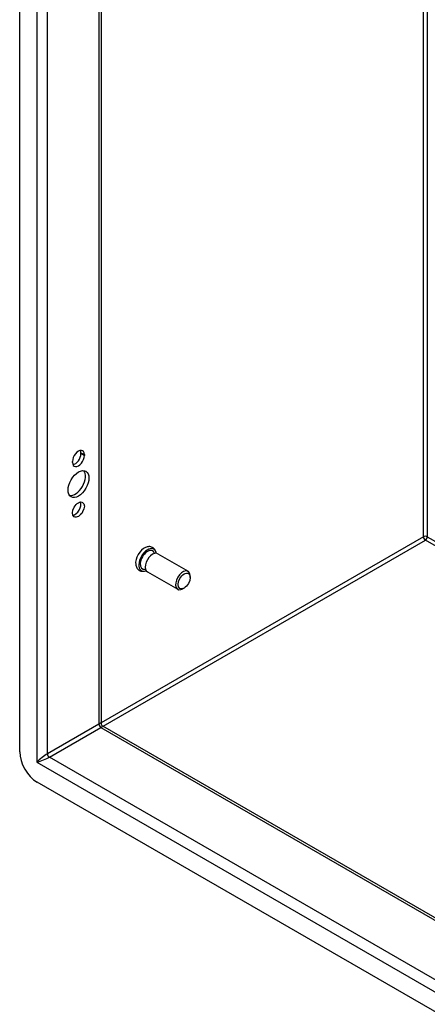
# Model space of a CAD drawing. Header units: inches. Extents: x 0 to 139, y -11 to 90.
# Tile 44 of 59: x 111.68 to 116.24, y 39.96 to 50.98. Entities that reach past the tile are written whole.
import ezdxf

# ---------------------------------------------------------------- set-up
doc = ezdxf.new("R2010")
doc.units = ezdxf.units.IN
doc.header["$LTSCALE"] = 8.352245
doc.header["$MEASUREMENT"] = 0
doc.layers.add('Visible Edges(ANSI)', color=7, linetype='Continuous', lineweight=25)
doc.layers.add('Visible Tangent Edges(ANSI)', color=7, linetype='Continuous', lineweight=25)

msp = doc.modelspace()

# ---------------------------------------------------------------- linework, layer by layer
at = {"layer": 'Visible Edges(ANSI)'}
for p, q in [((111.6751, 42.7841), (111.6751, 65.9932)), ((112.5868, 65.4427), (112.5868, 43.1034)), ((112.3611, 46.1222), (112.3611, 46.1328)), ((112.3985, 46.1112), (112.3985, 46.1006)), ((112.2663, 46.0242), (112.2663, 46.0349)), ((113.2198, 45.0016), (113.5594, 44.8055)), ((113.1036, 44.8005), (113.4433, 44.6044)), ((113.5835, 44.7363), (113.5835, 44.7524)), ((113.5153, 44.6182), (113.5013, 44.6101)), ((112.6023, 43.0766), (124.8777, 35.9894)), ((124.8986, 34.9246), (111.87, 42.4466))]:
    msp.add_line(p, q, dxfattribs=at)
at = {"layer": 'Visible Edges(ANSI)', "flags": 128}
for points in [[(113.2025, 45.0069), (113.2007, 45.0164), (113.198, 45.0258), (113.1943, 45.035), (113.1897, 45.0438), (113.1839, 45.0521), (113.1771, 45.0597), (113.1693, 45.0665), (113.1605, 45.0722), (113.1511, 45.0766), (113.1412, 45.0796), (113.1312, 45.0814), (113.1211, 45.0818), (113.1112, 45.0812), (113.1016, 45.0795), (113.0922, 45.0769), (113.0831, 45.0735)], [(112.973, 44.8829), (112.9746, 44.8733), (112.9771, 44.8639), (112.9805, 44.8547), (112.9849, 44.8458), (112.9903, 44.8373), (112.9968, 44.8295), (113.0044, 44.8225), (113.0129, 44.8165), (113.0222, 44.8117), (113.032, 44.8083), (113.042, 44.8062), (113.0521, 44.8054), (113.062, 44.8058), (113.0718, 44.8073), (113.0812, 44.8096), (113.0904, 44.8128)]]:
    msp.add_lwpolyline(points, dxfattribs=at)
at = {"layer": 'Visible Edges(ANSI)'}
msp.add_arc((112.6178, 43.1034), 0.031, 180, 240, dxfattribs=at)
for centre, major_axis, start_param, end_param in [((112.3324, 46.073), (0.0468, 0.081), 5.4977871, 8.6393798), ((112.3324, 46.0624), (-0.0468, -0.081), 5.4977871, 8.6393798), ((112.2949, 46.0841), (0.0467, 0.081), 3.5540042, 5.4977871), ((112.2949, 46.0947), (0.0467, 0.081), 5.4977871, 5.8707737), ((112.2949, 45.8036), (-0.0825, -0.1429), 0.2291309, 2.9124617), ((112.2949, 45.5178), (0.0467, 0.081), 3.5540042, 5.8707737), ((113.0698, 44.9541), (-0.0691, -0.1197), 3.7911259, 5.6336521), ((113.106, 44.9332), (0.0691, 0.1197), 5.6581901, 10.0497732), ((113.106, 44.9332), (0.0581, 0.1006), 5.7832208, 9.9247425), ((113.1617, 44.901), (0.0581, 0.1006), 0, 3.1415927), ((113.5013, 44.705), (0.0581, 0.1006), 5.4977871, 10.2101761), ((111.87, 42.6716), (0.1378, -0.2387), 3.9269908, 5.4977871)]:
    msp.add_ellipse(centre, major_axis=major_axis, ratio=0.5773503, start_param=start_param, end_param=end_param, dxfattribs=at)
for centre, major_axis in [((112.3324, 45.782), (-0.0825, -0.1429)), ((112.3324, 45.4962), (-0.0468, -0.081)), ((113.5153, 44.6969), (-0.0482, -0.0835))]:
    msp.add_ellipse(centre, major_axis=major_axis, ratio=0.5773503, dxfattribs=at)
at = {"layer": 'Visible Tangent Edges(ANSI)'}
for p, q in [((111.8663, 65.8871), (111.8663, 42.6695)), ((111.9851, 42.7634), (111.9851, 65.7902)), ((112.5622, 65.4569), (112.5622, 43.0966)), ((116.1924, 45.1925), (116.1924, 63.361)), ((116.2363, 63.3357), (116.2363, 45.1925)), ((112.3611, 46.1328), (112.3985, 46.1112)), ((112.3611, 46.1222), (112.3985, 46.1006)), ((116.1924, 45.1925), (112.5868, 43.1108)), ((116.2363, 45.1925), (124.8777, 40.2034)), ((112.6088, 43.0728), (116.2143, 45.1545)), ((124.8777, 40.1528), (116.2143, 45.1545)), ((112.5622, 43.0966), (111.9851, 42.7634)), ((112.007, 42.7254), (112.5841, 43.0586)), ((112.5841, 43.0586), (124.8777, 35.961)), ((111.8663, 42.6695), (124.9023, 35.1431)), ((124.8777, 35.2945), (112.007, 42.7254))]:
    msp.add_line(p, q, dxfattribs=at)
for centre, major_axis, ratio, start_param, end_param in [((116.2143, 45.1798), (-0.031, 0), 0.5773503, 3.9269908, 5.4977871), ((116.2143, 45.1798), (0.0155, -0.0268), 0.5773503, 3.9269908, 5.4977871), ((116.2143, 45.1798), (-0.0155, -0.0268), 0.5773503, 0.7853982, 2.3561945), ((112.5028, 43.037), (-0.0835, -0.0679), 0.129721, 3.0365323, 3.8219304), ((112.5841, 43.084), (0.0155, -0.0268), 0.5773503, 3.9269908, 5.4977871), ((112.5028, 43.037), (0.1006, 0.0384), 0.129721, 5.6028475, 6.3882457), ((111.9257, 42.7038), (-0.0835, -0.0679), 0.129721, 3.8219304, 5.3927267), ((112.007, 42.7507), (0.0155, -0.0268), 0.5773503, 3.9269908, 5.4977871), ((111.9257, 42.7038), (0.1006, 0.0384), 0.129721, 4.0320512, 5.6028475)]:
    msp.add_ellipse(centre, major_axis=major_axis, ratio=ratio, start_param=start_param, end_param=end_param, dxfattribs=at)

doc.saveas('drawing.dxf')
